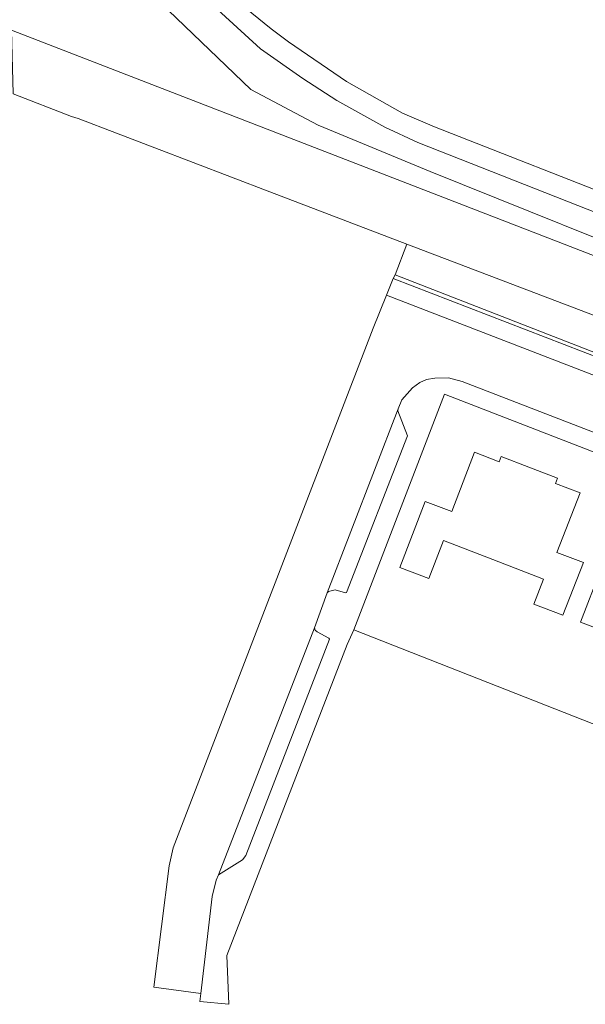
# Model space of a CAD drawing. Header units: metres. Extents: x 92650 to 117222, y 425801 to 461092.
# Tile 5 of 146: x 114394 to 114454, y 426202 to 426306. Entities that reach past the tile are written whole.
import ezdxf

# ---------------------------------------------------------------- set-up
doc = ezdxf.new("R2010")
doc.units = ezdxf.units.M
for name, color, linetype, lineweight in [('B-WE-GK-BESCHOEIING-G', 253, 'GK-BESCHOEIING-SO', 15), ('B-WE-OG-TERREIN_BEGROEID-GV', 253, 'CONTINUOUS', 15), ('B-WE-OG-TERREIN_ERF-GV', 253, 'CONTINUOUS', 15), ('B-WE-OG-WATER_SLOOT-GV', 253, 'CONTINUOUS', 15), ('B-WE-VH-GESLOTENVERHARDING_ASFALT-GV', 253, 'CONTINUOUS', 15), ('B-WE-VH-OPENVERHARDING-GV', 253, 'CONTINUOUS', 15), ('B-WE-VH-OPENVERHARDING_BETONSTRAATSTEEN-GV', 253, 'CONTINUOUS', 15), ('B-WE-VH-OPENVERHARDING_TEGEL-GV', 253, 'CONTINUOUS', 15)]:
    doc.layers.add(name, color=color, linetype=linetype, lineweight=lineweight)
doc.linetypes.add('GK-BESCHOEIING-SO', pattern='A,18,-3,[1,NLCS.SHX,S=0.6,R=0,X=0,Y=0],-3', length=24)

msp = doc.modelspace()

# ---------------------------------------------------------------- linework, layer by layer
at = {"layer": 'B-WE-GK-BESCHOEIING-G', "transparency": 33554687, "flags": 128}
msp.add_lwpolyline([(114399.351, 426296.161), (114400.046, 426295.951), (114420.393, 426288.181), (114434.951, 426282.632), (114481.879, 426264.744), (114483.829, 426264.231), (114484.473, 426264.248), (114485.963, 426265.537), (114486.585, 426267.465), (114486.544, 426267.7), (114486.122, 426268.445), (114484.471, 426270.032), (114461.059, 426278.96), (114392.986, 426305.356)], dxfattribs=at)
at = {"layer": 'B-WE-OG-TERREIN_BEGROEID-GV', "transparency": 33554687, "flags": 128}
for points in [[(114492.005, 426271.087), (114492.881, 426273.692), (114493, 426274.56), (114492.907, 426275.001), (114492.566, 426275.474), (114491.899, 426276.016), (114490.669, 426276.44), (114488.975, 426276.858), (114474.752, 426278.971), (114469.987, 426280.274), (114465.392, 426281.865), (114436.12, 426293.427), (114432.586, 426295.059), (114427.504, 426297.864), (114423.916, 426300.196), (114419.4, 426303.36), (114403.701, 426317.779), (114402.685, 426318.471), (114401.036, 426319.129), (114398.327, 426319.646), (114395.864, 426319.957), (114393.869, 426320.05), (114390.838, 426320.306), (114390.706, 426316.44)], [(114416.427, 426308.849), (114420.526, 426305.482), (114422.371, 426304.118), (114428.542, 426299.88), (114434.47, 426296.538), (114437.87, 426295.083), (114459.348, 426286.652), (114469.592, 426283.078), (114473.079, 426282.046), (114477.141, 426281.246), (114494.869, 426278.304), (114497.544, 426277.631), (114499.131, 426277.111), (114499.366, 426278.059), (114497.78, 426278.548), (114496.405, 426278.972), (114494.978, 426279.309), (114486.306, 426281.106), (114474.086, 426283.566), (114470.125, 426284.438), (114467.021, 426285.121), (114467.049, 426285.677), (114467.115, 426287.002)], [(114483.829, 426264.231), (114481.879, 426264.744), (114434.951, 426282.632), (114433.705, 426279.37), (114479.938, 426261.363), (114479.883, 426261.051), (114480.86, 426258.636), (114481.07, 426258.562), (114486.497, 426256.615), (114488.741, 426262.403)]]:
    msp.add_lwpolyline(points, dxfattribs=at)
msp.add_lwpolyline([(114395.373, 426316.225), (114390.706, 426316.44), (114390.478, 426309.732), (114390.677, 426307.993), (114390.934, 426307.242), (114391.457, 426306.482), (114392.986, 426305.356), (114461.059, 426278.96), (114484.471, 426270.032), (114486.122, 426268.445), (114486.544, 426267.7), (114486.585, 426267.465), (114485.963, 426265.537), (114484.473, 426264.248), (114483.829, 426264.231), (114488.741, 426262.403), (114491.339, 426269.106), (114492.005, 426271.087), (114465.417, 426279.071), (114437.416, 426290.332), (114425.534, 426295.265), (114418.361, 426299.053), (114406.092, 426310.87), (114401.035, 426314.378)], close=True, dxfattribs=at)
at = {"layer": 'B-WE-OG-TERREIN_ERF-GV', "transparency": 33554687, "flags": 128}
for points in [[(114429.32, 426241.662), (114468.851, 426226.127), (114478.648, 426251.291), (114438.935, 426266.706)], [(114444.066, 426249.125), (114438.835, 426251.142), (114437.275, 426247.132), (114434.205, 426248.303), (114436.9, 426255.307), (114439.701, 426254.228), (114442.127, 426260.532), (114444.731, 426259.524), (114444.947, 426260.082), (114447.887, 426258.946), (114450.927, 426257.771), (114450.711, 426257.21), (114453.327, 426256.201), (114450.875, 426249.897), (114453.678, 426248.808), (114451.505, 426243.221), (114448.435, 426244.401), (114449.455, 426247.047)], [(114462.702, 426241.923), (114457.481, 426243.947), (114456.455, 426241.3), (114453.375, 426242.48), (114455.516, 426248.08), (114458.322, 426246.99), (114460.776, 426253.31), (114463.388, 426252.29), (114463.606, 426252.85), (114466.451, 426251.744), (114469.576, 426250.529), (114469.358, 426249.968), (114471.976, 426248.949), (114470.125, 426244.165), (114474.132, 426242.612), (114470.829, 426234.089), (114466.539, 426235.752), (114466.76, 426236.321), (114465.986, 426236.62), (114465.244, 426238.302), (114466.132, 426240.594)]]:
    msp.add_lwpolyline(points, close=True, dxfattribs=at)
at = {"layer": 'B-WE-OG-WATER_SLOOT-GV', "transparency": 33554687, "flags": 128}
msp.add_lwpolyline([(114434.951, 426282.632), (114481.879, 426264.744), (114483.829, 426264.231), (114484.473, 426264.248), (114485.963, 426265.537), (114486.585, 426267.465), (114486.544, 426267.7), (114486.122, 426268.445), (114484.471, 426270.032), (114461.059, 426278.96), (114392.986, 426305.356), (114393.135, 426298.573), (114399.351, 426296.161), (114400.046, 426295.951), (114420.393, 426288.181)], close=True, dxfattribs=at)
at = {"layer": 'B-WE-VH-GESLOTENVERHARDING_ASFALT-GV', "transparency": 33554687, "flags": 128}
for points in [[(114403.701, 426317.779), (114419.4, 426303.36), (114423.916, 426300.196), (114427.504, 426297.864), (114432.586, 426295.059), (114436.12, 426293.427), (114465.392, 426281.865)], [(114560.623, 426259.436), (114551.463, 426259.805), (114545.995, 426260.255), (114540.575, 426261.073), (114536.249, 426262.538), (114529.392, 426265.136), (114502.977, 426275.532), (114500.237, 426276.749), (114499.131, 426277.111), (114497.544, 426277.631), (114494.869, 426278.304), (114477.141, 426281.246), (114473.079, 426282.046), (114469.592, 426283.078), (114459.348, 426286.652), (114437.87, 426295.083), (114434.47, 426296.538), (114428.542, 426299.88), (114422.371, 426304.118), (114420.526, 426305.482), (114416.427, 426308.849)]]:
    msp.add_lwpolyline(points, dxfattribs=at)
at = {"layer": 'B-WE-VH-OPENVERHARDING-GV', "transparency": 33554687, "flags": 128}
msp.add_lwpolyline([(114479.883, 426261.051), (114433.491, 426278.966), (114432.78, 426277.203), (114480.86, 426258.636)], close=True, dxfattribs=at)
at = {"layer": 'B-WE-VH-OPENVERHARDING_BETONSTRAATSTEEN-GV', "transparency": 33554687, "flags": 128}
msp.add_lwpolyline([(114481.07, 426258.562), (114480.86, 426258.636), (114432.78, 426277.203), (114431.362, 426273.689), (114410.118, 426218.515), (114409.708, 426216.616), (114408.083, 426203.723), (114413.054, 426203.067), (114414.273, 426213.338), (114414.715, 426215.103), (114414.941, 426215.638), (114425.128, 426241.886), (114426.469, 426245.607), (114434.011, 426265.153), (114434.413, 426266.098), (114435.534, 426267.379), (114436.324, 426267.94), (114437.041, 426268.233), (114437.904, 426268.403), (114439.363, 426268.441), (114440.823, 426268.051), (114479.098, 426253.239)], dxfattribs=at)
at = {"layer": 'B-WE-VH-OPENVERHARDING_TEGEL-GV', "transparency": 33554687, "flags": 128}
msp.add_lwpolyline([(114479.883, 426261.051), (114479.938, 426261.363), (114433.705, 426279.37), (114433.491, 426278.966)], close=True, dxfattribs=at)
msp.add_lwpolyline([(114479.098, 426253.239), (114440.823, 426268.051), (114439.363, 426268.441), (114437.904, 426268.403), (114437.041, 426268.233), (114436.324, 426267.94), (114435.534, 426267.379), (114434.413, 426266.098), (114434.011, 426265.153), (114433.975, 426264.908), (114434.998, 426262.282), (114428.539, 426245.62), (114428.414, 426245.595), (114427.316, 426245.922), (114426.607, 426245.753), (114426.469, 426245.607), (114425.128, 426241.886), (114425.212, 426241.652), (114425.409, 426241.469), (114426.659, 426240.771), (114426.726, 426240.664), (114417.85, 426217.716), (114417.504, 426217.233), (114414.941, 426215.638), (114414.715, 426215.103), (114414.273, 426213.338), (114413.054, 426203.067), (114412.953, 426202.216), (114416.038, 426201.908), (114415.838, 426207.108), (114416.863, 426209.759), (114428.604, 426240.124), (114429.32, 426241.662), (114438.935, 426266.706), (114478.648, 426251.291)], dxfattribs=at)

doc.saveas('drawing.dxf')
